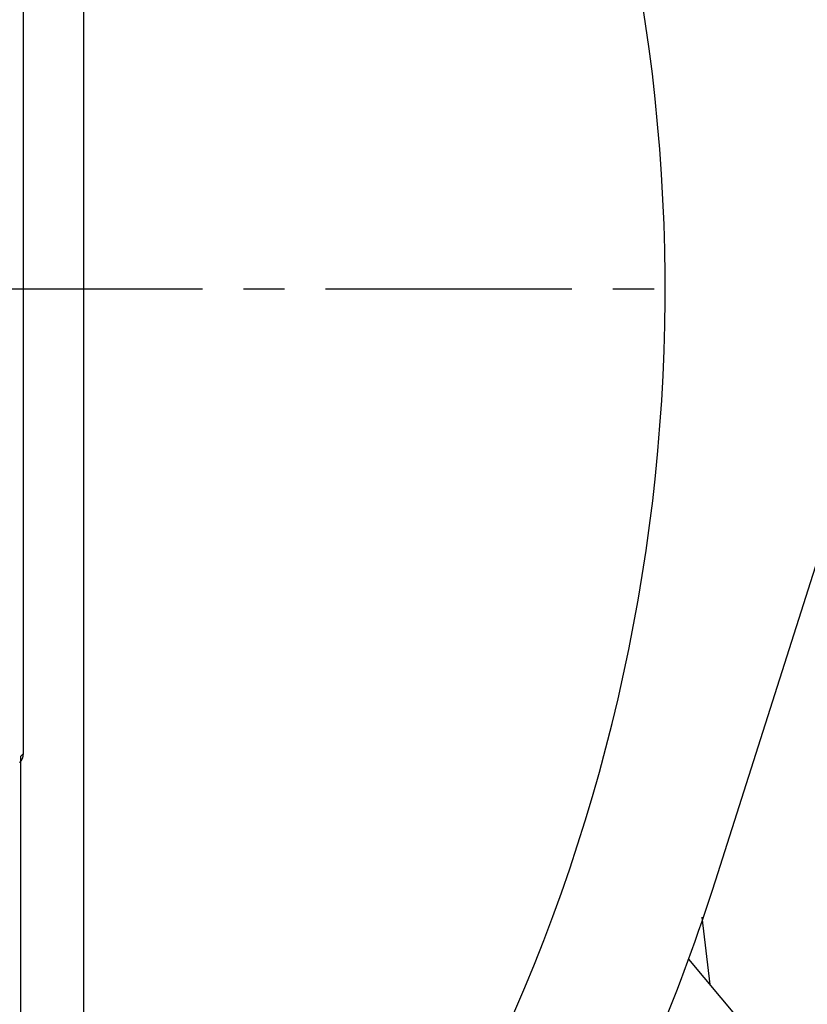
# Model space of a CAD drawing. Header units: millimetres. Extents: x 2719 to 13968, y 3953 to 13921.
# Tile 133 of 160: x 5621 to 5681, y 9365 to 9442. Entities that reach past the tile are written whole.
import ezdxf

# ---------------------------------------------------------------- set-up
doc = ezdxf.new("R2010")
doc.units = ezdxf.units.MM
doc.linetypes.add('CENTER2', pattern=[28.575, 19.05, -3.175, 3.175, -3.175])

msp = doc.modelspace()

# ---------------------------------------------------------------- linework, layer by layer
at = {"color": 7, "linetype": 'Continuous', "lineweight": 25}
for p, q in [((5625.501, 9495.794), (5625.501, 9345.814)), ((5620.868, 9384.856), (5620.868, 9485.795)), ((5674.381, 9375.011), (5700.201, 9456.13)), ((5620.662, 9384.65), (5620.868, 9384.856)), ((5620.662, 9364.471), (5620.662, 9384.65)), ((5673.34, 9372.203), (5673.951, 9367.001)), ((5672.311, 9368.955), (5675.999, 9364.56))]:
    msp.add_line(p, q, dxfattribs=at)
at = {"linetype": 'CENTER2'}
msp.add_line((5558.51, 9420.804), (5671.695, 9420.804), dxfattribs=at)
at = {"color": 30, "true_color": 0xf26722}
for centre, radius, start, end in [((5530.513, 8540.921), 2359.686, 330, 180), ((4650.63, 8540.921), 1479.803, 28.644316, 121.355684)]:
    msp.add_arc(centre, radius, start, end, dxfattribs=at)
at = {"color": 7, "linetype": 'Continuous', "lineweight": 25}
for radius, start, end in [(139.981, 330, 21.32654), (150.98, 332.38189, 342.34361)]:
    msp.add_arc((5530.513, 9420.804), radius, start, end, dxfattribs=at)
msp.add_ellipse((5619.868, 9384.855), major_axis=(0.707, 0.707), ratio=0.999695, start_param=4.712389, end_param=5.497939, dxfattribs=at)

doc.saveas('drawing.dxf')
